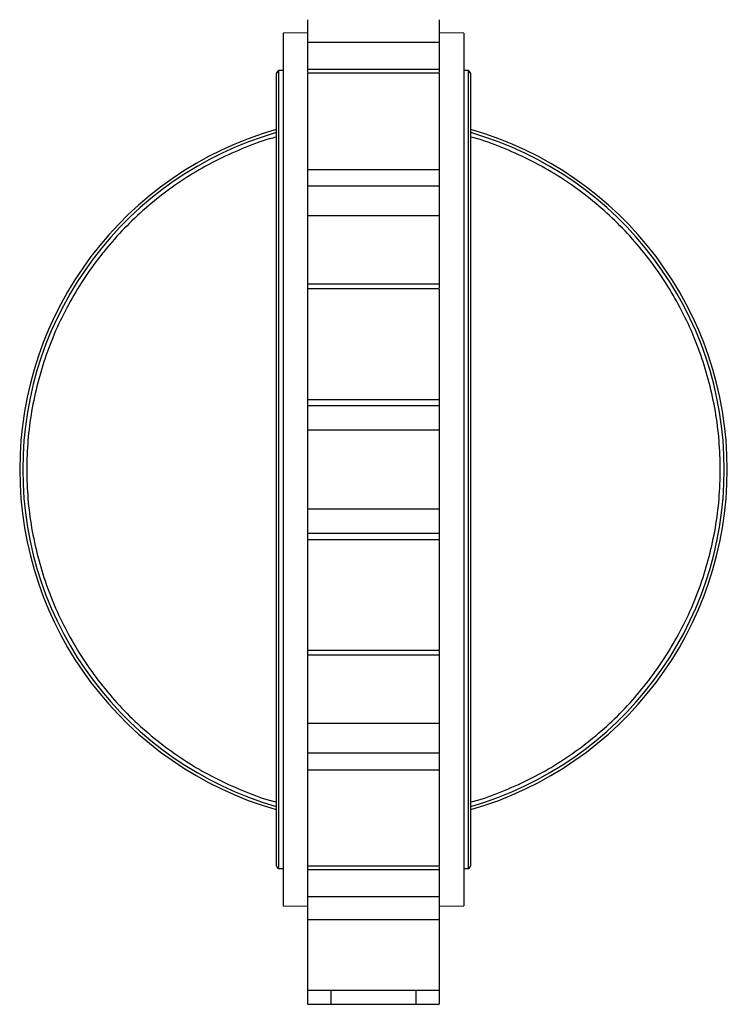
# Model space of a CAD drawing. Header units: millimetres. Extents: x 321 to 2529, y 215 to 2037.
# Tile 25 of 57: x 1496 to 1797, y 705 to 1125. Entities that reach past the tile are written whole.
import ezdxf

# ---------------------------------------------------------------- set-up
doc = ezdxf.new("R2010")
doc.units = ezdxf.units.MM

msp = doc.modelspace()

# ---------------------------------------------------------------- linework, layer by layer
at = {"color": 7, "linetype": 'Continuous', "lineweight": 25}
for p, q in [((1618.36, 1114.94), (1618.36, 1124.54)), ((1674.36, 1124.54), (1674.36, 1114.94)), ((1618.36, 1118.92), (1607.86, 1118.74)), ((1607.86, 1118.74), (1607.86, 746.74)), ((1684.86, 1118.74), (1674.36, 1118.92)), ((1684.86, 1118.74), (1684.86, 746.74)), ((1618.36, 1114.94), (1674.36, 1114.94)), ((1604.86, 1101.09), (1604.86, 764.39)), ((1607.86, 1102.84), (1605.86, 1102.84)), ((1605.86, 1102.84), (1605.86, 762.64)), ((1674.36, 1103.28), (1618.36, 1103.28)), ((1618.36, 1102.05), (1618.36, 1103.28)), ((1674.36, 1101.7), (1618.36, 1101.7)), ((1674.36, 1103.28), (1674.36, 1102.05)), ((1686.86, 1102.84), (1684.86, 1102.84)), ((1686.86, 762.64), (1686.86, 1102.84)), ((1687.86, 764.39), (1687.86, 1101.09)), ((1618.36, 1060.72), (1674.36, 1060.72)), ((1618.36, 1053.7), (1618.36, 1060.72)), ((1674.36, 1060.72), (1674.36, 1053.7)), ((1618.36, 1053.7), (1674.36, 1053.7)), ((1674.36, 1040.87), (1618.36, 1040.87)), ((1618.36, 1011.86), (1618.36, 1040.87)), ((1618.36, 1011.86), (1674.36, 1011.86)), ((1618.36, 1009.8), (1618.36, 1011.86)), ((1674.36, 1011.86), (1674.36, 1010.04)), ((1674.36, 1009.8), (1618.36, 1009.8)), ((1618.36, 962.61), (1618.36, 1009.8)), ((1618.36, 962.61), (1674.36, 962.61)), ((1618.36, 960.04), (1618.36, 962.61)), ((1674.36, 962.61), (1674.36, 960.04)), ((1618.36, 960.04), (1674.36, 960.04)), ((1618.36, 949.49), (1618.36, 960.04)), ((1674.36, 949.49), (1618.36, 949.49)), ((1618.36, 915.99), (1618.36, 949.49)), ((1618.36, 915.99), (1674.36, 915.99)), ((1618.36, 905.44), (1618.36, 915.99)), ((1674.36, 905.44), (1618.36, 905.44)), ((1618.36, 902.86), (1618.36, 905.44)), ((1618.36, 855.68), (1618.36, 902.86)), ((1618.36, 902.86), (1674.36, 902.86)), ((1674.36, 905.44), (1674.36, 902.86)), ((1618.36, 855.68), (1674.36, 855.68)), ((1618.36, 853.62), (1618.36, 855.68)), ((1674.36, 853.62), (1618.36, 853.62)), ((1618.36, 824.6), (1618.36, 853.62)), ((1674.36, 855.43), (1674.36, 853.62)), ((1618.36, 824.6), (1674.36, 824.6)), ((1618.36, 811.78), (1618.36, 824.6)), ((1674.36, 811.78), (1618.36, 811.78)), ((1618.36, 804.75), (1618.36, 811.78)), ((1674.36, 811.78), (1674.36, 804.75)), ((1618.36, 804.75), (1674.36, 804.75)), ((1618.36, 763.78), (1618.36, 804.75)), ((1605.86, 762.64), (1607.86, 762.64)), ((1618.36, 763.78), (1674.36, 763.78)), ((1618.36, 762.2), (1618.36, 763.78)), ((1618.36, 762.2), (1674.36, 762.2)), ((1618.36, 750.54), (1618.36, 762.2)), ((1674.36, 763.43), (1674.36, 762.2)), ((1684.86, 762.64), (1686.86, 762.64)), ((1674.36, 750.54), (1618.36, 750.54)), ((1618.36, 740.94), (1618.36, 750.54)), ((1674.36, 750.54), (1674.36, 740.94)), ((1607.86, 746.74), (1618.36, 746.55)), ((1674.36, 746.55), (1684.86, 746.74)), ((1618.36, 740.94), (1674.36, 740.94)), ((1618.36, 710.72), (1618.36, 740.94)), ((1618.36, 710.72), (1674.36, 710.72)), ((1618.36, 704.74), (1618.36, 710.72)), ((1628.36, 704.74), (1628.36, 710.72)), ((1664.36, 710.72), (1664.36, 704.74)), ((1674.36, 710.56), (1674.36, 704.74)), ((1618.36, 704.74), (1628.36, 704.74)), ((1628.36, 704.74), (1664.36, 704.74)), ((1664.36, 704.74), (1674.36, 704.74))]:
    msp.add_line(p, q, dxfattribs=at)
for centre, radius, start, end in [((1606.89, 1101.09), 2.03, 120.5102, 180), ((1685.83, 1101.09), 2.03, 0, 59.4898), ((1646.36, 932.74), 150.8, 105.9739, 254.0261), ((1646.36, 932.74), 149.51, 106.1153, 253.8847), ((1646.36, 932.74), 150.8, 285.9739, 74.0261), ((1646.36, 932.74), 149.51, 286.1153, 73.8847), ((1606.89, 764.39), 2.03, 180, 239.4898), ((1685.83, 764.39), 2.03, 300.5102, 0)]:
    msp.add_arc(centre, radius, start, end, dxfattribs=at)
for points, knots in [([(1618.36, 1103.28), (1618.36, 1103.33), (1618.36, 1103.42), (1618.36, 1103.58), (1618.36, 1103.74), (1618.36, 1103.91), (1618.36, 1104.19), (1618.36, 1104.61), (1618.36, 1105.19), (1618.36, 1105.84), (1618.36, 1106.78), (1618.36, 1108.09), (1618.36, 1109.52), (1618.36, 1110.69), (1618.36, 1111.57), (1618.36, 1112.45), (1618.36, 1113.21), (1618.36, 1113.86), (1618.36, 1114.4), (1618.36, 1114.76), (1618.36, 1114.94)], [0, 0, 0, 0, 0.023685, 0.047335, 0.070975, 0.09463, 0.118328, 0.180251, 0.242212, 0.306147, 0.37012, 0.500005, 0.62989, 0.693825, 0.757798, 0.819721, 0.881682, 0.921133, 0.960532, 1, 1, 1, 1]), ([(1674.36, 1114.94), (1674.36, 1114.83), (1674.36, 1114.62), (1674.36, 1114.3), (1674.36, 1113.97), (1674.36, 1113.64), (1674.36, 1113.14), (1674.36, 1112.45), (1674.36, 1111.57), (1674.36, 1110.7), (1674.36, 1109.52), (1674.36, 1108.09), (1674.36, 1106.78), (1674.36, 1105.84), (1674.36, 1105.19), (1674.36, 1104.61), (1674.36, 1104.15), (1674.36, 1103.79), (1674.36, 1103.52), (1674.36, 1103.36), (1674.36, 1103.28)], [0, 0, 0, 0, 0.0236855, 0.0473351, 0.0709747, 0.0946303, 0.1183278, 0.1802512, 0.2422116, 0.3061474, 0.3701198, 0.5000047, 0.6298897, 0.6938255, 0.7577978, 0.8197213, 0.8816817, 0.9211328, 0.9605322, 1, 1, 1, 1]), ([(1618.36, 1060.72), (1618.36, 1060.84), (1618.36, 1061.07), (1618.36, 1061.43), (1618.36, 1061.79), (1618.36, 1062.16), (1618.36, 1062.53), (1618.36, 1062.91), (1618.36, 1063.3), (1618.36, 1063.7), (1618.36, 1064.6), (1618.36, 1066.06), (1618.36, 1068.18), (1618.36, 1070.42), (1618.36, 1072.79), (1618.36, 1075.22), (1618.36, 1077.7), (1618.36, 1080.17), (1618.36, 1082.6), (1618.36, 1084.97), (1618.36, 1087.21), (1618.36, 1089.33), (1618.36, 1091.9), (1618.36, 1094.76), (1618.36, 1097.14), (1618.36, 1098.73), (1618.36, 1099.77), (1618.36, 1100.61), (1618.36, 1101.1), (1618.36, 1101.38), (1618.36, 1101.52), (1618.36, 1101.62), (1618.36, 1101.68), (1618.36, 1101.69), (1618.36, 1101.7)], [0, 0, 0, 0, 0.008649, 0.017286, 0.025913, 0.034536, 0.043157, 0.051781, 0.060409, 0.069047, 0.077698, 0.118861, 0.160034, 0.202913, 0.245802, 0.289593, 0.333394, 0.377185, 0.420986, 0.463866, 0.506754, 0.547917, 0.58909, 0.666681, 0.744272, 0.785435, 0.826607, 0.869486, 0.912375, 0.929927, 0.947435, 0.96493, 0.982442, 1, 1, 1, 1]), ([(1674.36, 1101.7), (1674.36, 1101.69), (1674.36, 1101.69), (1674.36, 1101.68), (1674.36, 1101.65), (1674.36, 1101.62), (1674.36, 1101.57), (1674.36, 1101.51), (1674.36, 1101.45), (1674.36, 1101.37), (1674.36, 1101.28), (1674.36, 1101.06), (1674.36, 1100.61), (1674.36, 1099.77), (1674.36, 1098.73), (1674.36, 1097.14), (1674.36, 1094.76), (1674.36, 1091.9), (1674.36, 1089.33), (1674.36, 1087.21), (1674.36, 1084.97), (1674.36, 1082.61), (1674.36, 1080.17), (1674.36, 1077.7), (1674.36, 1075.22), (1674.36, 1072.79), (1674.36, 1070.42), (1674.36, 1068.18), (1674.36, 1066.06), (1674.36, 1064.49), (1674.36, 1063.38), (1674.36, 1062.68), (1674.36, 1062.01), (1674.36, 1061.35), (1674.36, 1060.93), (1674.36, 1060.72)], [0, 0, 0, 0, 0.008784, 0.017553, 0.026311, 0.035062, 0.04381, 0.052558, 0.061311, 0.070071, 0.078843, 0.08763, 0.130509, 0.173397, 0.21456, 0.255733, 0.333323, 0.410914, 0.452077, 0.49325, 0.536129, 0.579017, 0.622809, 0.66661, 0.710401, 0.754202, 0.797081, 0.839969, 0.881132, 0.922305, 0.937863, 0.953391, 0.968909, 0.984439, 1, 1, 1, 1]), ([(1618.36, 1040.87), (1618.36, 1040.96), (1618.36, 1041.15), (1618.36, 1041.42), (1618.36, 1041.71), (1618.36, 1042), (1618.36, 1042.46), (1618.36, 1043.09), (1618.36, 1043.92), (1618.36, 1044.78), (1618.36, 1045.97), (1618.36, 1047.49), (1618.36, 1048.98), (1618.36, 1050.13), (1618.36, 1050.94), (1618.36, 1051.72), (1618.36, 1052.35), (1618.36, 1052.88), (1618.36, 1053.3), (1618.36, 1053.56), (1618.36, 1053.7)], [0, 0, 0, 0, 0.0236855, 0.0473351, 0.0709747, 0.0946303, 0.1183278, 0.1802512, 0.2422116, 0.3061474, 0.3701198, 0.5000047, 0.6298897, 0.6938255, 0.7577978, 0.8197213, 0.8816817, 0.9211328, 0.9605322, 1, 1, 1, 1]), ([(1674.36, 1053.7), (1674.36, 1053.62), (1674.36, 1053.46), (1674.36, 1053.21), (1674.36, 1052.96), (1674.36, 1052.7), (1674.36, 1052.29), (1674.36, 1051.72), (1674.36, 1050.94), (1674.36, 1050.13), (1674.36, 1048.98), (1674.36, 1047.49), (1674.36, 1045.97), (1674.36, 1044.78), (1674.36, 1043.92), (1674.36, 1043.09), (1674.36, 1042.39), (1674.36, 1041.81), (1674.36, 1041.33), (1674.36, 1041.02), (1674.36, 1040.87)], [0, 0, 0, 0, 0.023685, 0.047335, 0.070975, 0.09463, 0.118328, 0.180251, 0.242212, 0.306147, 0.37012, 0.500005, 0.62989, 0.693825, 0.757798, 0.819721, 0.881682, 0.921133, 0.960532, 1, 1, 1, 1]), ([(1674.36, 1040.87), (1674.36, 1040.49), (1674.36, 1039.73), (1674.36, 1038.57), (1674.36, 1037.42), (1674.36, 1036.25), (1674.36, 1035.08), (1674.36, 1033.91), (1674.36, 1032.73), (1674.36, 1031.54), (1674.36, 1030.35), (1674.36, 1029.15), (1674.36, 1027.95), (1674.36, 1026.45), (1674.36, 1024.66), (1674.36, 1022.56), (1674.36, 1020.45), (1674.36, 1018.32), (1674.36, 1016.18), (1674.36, 1014.03), (1674.36, 1012.58), (1674.36, 1011.86)], [0, 0, 0, 0, 0.041687, 0.083362, 0.125028, 0.166688, 0.208343, 0.249996, 0.29165, 0.333306, 0.374967, 0.416635, 0.458312, 0.500001, 0.571457, 0.642884, 0.714294, 0.785699, 0.857111, 0.928541, 1, 1, 1, 1]), ([(1674.36, 1009.69), (1674.36, 1009.69), (1674.36, 1009.7), (1674.36, 1008.65), (1674.36, 1006.72), (1674.36, 1003.96), (1674.36, 1000.5), (1674.36, 996.48), (1674.36, 992.05), (1674.36, 987.38), (1674.36, 982.64), (1674.36, 978.03), (1674.36, 973.72), (1674.36, 969.87), (1674.36, 966.64), (1674.36, 964.09), (1674.36, 963.11), (1674.36, 962.61)], [0, 0, 0, 0, 0.04547, 0.113651, 0.181831, 0.250012, 0.318193, 0.386374, 0.454554, 0.522735, 0.590916, 0.659096, 0.727277, 0.795458, 0.863639, 0.931819, 1, 1, 1, 1]), ([(1674.36, 960.04), (1674.36, 960.01), (1674.36, 959.95), (1674.36, 959.85), (1674.36, 959.74), (1674.36, 959.62), (1674.36, 959.41), (1674.36, 959.1), (1674.36, 958.64), (1674.36, 958.11), (1674.36, 957.3), (1674.36, 956.14), (1674.36, 954.82), (1674.36, 953.71), (1674.36, 952.86), (1674.36, 952), (1674.36, 951.25), (1674.36, 950.59), (1674.36, 950.04), (1674.36, 949.67), (1674.36, 949.49)], [0, 0, 0, 0, 0.023685, 0.047335, 0.070975, 0.09463, 0.118328, 0.180251, 0.242212, 0.306147, 0.37012, 0.500005, 0.62989, 0.693825, 0.757798, 0.819721, 0.881682, 0.921133, 0.960532, 1, 1, 1, 1]), ([(1674.36, 949.49), (1674.36, 949.03), (1674.36, 948.1), (1674.36, 946.7), (1674.36, 945.31), (1674.36, 943.91), (1674.36, 942.52), (1674.36, 941.12), (1674.36, 939.73), (1674.36, 938.33), (1674.36, 936.93), (1674.36, 935.54), (1674.36, 934.14), (1674.36, 932.41), (1674.36, 930.34), (1674.36, 927.95), (1674.36, 925.55), (1674.36, 923.16), (1674.36, 920.77), (1674.36, 918.37), (1674.36, 916.78), (1674.36, 915.99)], [0, 0, 0, 0, 0.041687, 0.083362, 0.125028, 0.166688, 0.208343, 0.249996, 0.29165, 0.333306, 0.374967, 0.416635, 0.458312, 0.500001, 0.571457, 0.642884, 0.714294, 0.785699, 0.857111, 0.928541, 1, 1, 1, 1]), ([(1674.36, 915.99), (1674.36, 915.88), (1674.36, 915.66), (1674.36, 915.33), (1674.36, 915), (1674.36, 914.66), (1674.36, 914.16), (1674.36, 913.47), (1674.36, 912.62), (1674.36, 911.77), (1674.36, 910.65), (1674.36, 909.34), (1674.36, 908.18), (1674.36, 907.37), (1674.36, 906.84), (1674.36, 906.38), (1674.36, 906.03), (1674.36, 905.77), (1674.36, 905.59), (1674.36, 905.49), (1674.36, 905.44)], [0, 0, 0, 0, 0.023685, 0.047335, 0.070975, 0.09463, 0.118328, 0.180251, 0.242212, 0.306147, 0.37012, 0.500005, 0.62989, 0.693825, 0.757798, 0.819721, 0.881682, 0.921133, 0.960532, 1, 1, 1, 1]), ([(1674.36, 902.86), (1674.36, 902.37), (1674.36, 901.38), (1674.36, 898.83), (1674.36, 895.61), (1674.36, 891.76), (1674.36, 887.45), (1674.36, 882.83), (1674.36, 878.1), (1674.36, 873.43), (1674.36, 869), (1674.36, 864.98), (1674.36, 861.52), (1674.36, 858.76), (1674.36, 856.83), (1674.36, 855.78), (1674.36, 855.78), (1674.36, 855.78)], [0, 0, 0, 0, 0.068181, 0.136361, 0.204542, 0.272723, 0.340904, 0.409084, 0.477265, 0.545446, 0.613626, 0.681807, 0.749988, 0.818169, 0.886349, 0.95453, 1, 1, 1, 1]), ([(1674.36, 853.62), (1674.36, 853.2), (1674.36, 852.35), (1674.36, 851.09), (1674.36, 849.83), (1674.36, 848.58), (1674.36, 847.34), (1674.36, 846.09), (1674.36, 844.85), (1674.36, 843.62), (1674.36, 842.39), (1674.36, 841.17), (1674.36, 839.95), (1674.36, 838.45), (1674.36, 836.67), (1674.36, 834.62), (1674.36, 832.58), (1674.36, 830.56), (1674.36, 828.56), (1674.36, 826.57), (1674.36, 825.26), (1674.36, 824.6)], [0, 0, 0, 0, 0.041687, 0.083362, 0.125028, 0.166688, 0.208343, 0.249996, 0.29165, 0.333306, 0.374967, 0.416635, 0.458312, 0.500001, 0.571457, 0.642884, 0.714294, 0.785699, 0.857111, 0.928541, 1, 1, 1, 1]), ([(1674.36, 824.6), (1674.36, 824.51), (1674.36, 824.33), (1674.36, 824.05), (1674.36, 823.77), (1674.36, 823.48), (1674.36, 823.02), (1674.36, 822.39), (1674.36, 821.56), (1674.36, 820.69), (1674.36, 819.5), (1674.36, 817.99), (1674.36, 816.49), (1674.36, 815.35), (1674.36, 814.53), (1674.36, 813.76), (1674.36, 813.12), (1674.36, 812.6), (1674.36, 812.18), (1674.36, 811.91), (1674.36, 811.78)], [0, 0, 0, 0, 0.023685, 0.047335, 0.070975, 0.09463, 0.118328, 0.180251, 0.242212, 0.306147, 0.37012, 0.500005, 0.62989, 0.693825, 0.757798, 0.819721, 0.881682, 0.921133, 0.960532, 1, 1, 1, 1]), ([(1674.36, 804.75), (1674.36, 804.64), (1674.36, 804.4), (1674.36, 804.05), (1674.36, 803.69), (1674.36, 803.32), (1674.36, 802.94), (1674.36, 802.56), (1674.36, 802.18), (1674.36, 801.78), (1674.36, 800.88), (1674.36, 799.42), (1674.36, 797.3), (1674.36, 795.06), (1674.36, 792.69), (1674.36, 790.26), (1674.36, 787.78), (1674.36, 785.31), (1674.36, 782.87), (1674.36, 780.51), (1674.36, 778.26), (1674.36, 776.14), (1674.36, 773.58), (1674.36, 770.72), (1674.36, 768.34), (1674.36, 766.75), (1674.36, 765.71), (1674.36, 764.87), (1674.36, 764.37), (1674.36, 764.1), (1674.36, 763.96), (1674.36, 763.86), (1674.36, 763.79), (1674.36, 763.79), (1674.36, 763.78)], [0, 0, 0, 0, 0.0086489, 0.0172855, 0.0259134, 0.0345362, 0.0431574, 0.0517806, 0.0604095, 0.0690475, 0.0776982, 0.1188615, 0.160034, 0.2029131, 0.2458015, 0.289593, 0.333394, 0.3771855, 0.4209865, 0.4638656, 0.506754, 0.5479172, 0.5890898, 0.6666807, 0.7442715, 0.7854348, 0.8266073, 0.8694864, 0.9123748, 0.9299268, 0.9474353, 0.9649304, 0.982442, 1, 1, 1, 1]), ([(1674.36, 762.2), (1674.36, 762.15), (1674.36, 762.06), (1674.36, 761.9), (1674.36, 761.74), (1674.36, 761.56), (1674.36, 761.28), (1674.36, 760.87), (1674.36, 760.29), (1674.36, 759.64), (1674.36, 758.69), (1674.36, 757.38), (1674.36, 755.96), (1674.36, 754.78), (1674.36, 753.9), (1674.36, 753.03), (1674.36, 752.27), (1674.36, 751.62), (1674.36, 751.07), (1674.36, 750.72), (1674.36, 750.54)], [0, 0, 0, 0, 0.023685, 0.047335, 0.070975, 0.09463, 0.118328, 0.180251, 0.242212, 0.306147, 0.37012, 0.500005, 0.62989, 0.693825, 0.757798, 0.819721, 0.881682, 0.921133, 0.960532, 1, 1, 1, 1]), ([(1674.36, 740.94), (1674.36, 739.83), (1674.36, 737.62), (1674.36, 734.21), (1674.36, 730.82), (1674.36, 727.51), (1674.36, 724.35), (1674.36, 721.38), (1674.36, 718.69), (1674.36, 716.32), (1674.36, 714.31), (1674.36, 712.71), (1674.36, 711.56), (1674.36, 710.85), (1674.36, 710.77), (1674.36, 710.73)], [0, 0, 0, 0, 0.077202, 0.154405, 0.231607, 0.30881, 0.386012, 0.463215, 0.540417, 0.617619, 0.694822, 0.772024, 0.849227, 0.926429, 1, 1, 1, 1])]:
    msp.add_open_spline(points, degree=3, knots=knots, dxfattribs=at)
at = {"color": 8, "linetype": 'Continuous', "lineweight": 25}
for points in [[(1604.86, 1074.49), (1603.88, 1074.23), (1598.87, 1072.92), (1590.15, 1069.56), (1578.8, 1064.4), (1567.95, 1058.22), (1557.65, 1051.18), (1547.99, 1043.28), (1539.02, 1034.6), (1530.82, 1025.19), (1523.44, 1015.13), (1516.94, 1004.48), (1511.35, 993.32), (1506.73, 981.73), (1503.1, 969.79), (1500.48, 957.59), (1498.91, 945.21), (1498.38, 932.74), (1498.91, 920.27), (1500.48, 907.89), (1503.1, 895.69), (1506.73, 883.75), (1511.35, 872.16), (1516.94, 861), (1523.44, 850.35), (1530.82, 840.28), (1539.02, 830.88), (1547.99, 822.19), (1557.65, 814.3), (1567.95, 807.25), (1578.79, 801.07), (1590.15, 795.91), (1598.87, 792.55), (1603.88, 791.24), (1604.86, 790.98)], [(1687.86, 790.99), (1688.84, 791.24), (1693.84, 792.55), (1702.57, 795.91), (1713.92, 801.07), (1724.77, 807.25), (1735.07, 814.3), (1744.73, 822.2), (1753.69, 830.88), (1761.9, 840.28), (1769.27, 850.35), (1775.78, 861), (1781.36, 872.16), (1785.99, 883.75), (1789.62, 895.69), (1792.23, 907.89), (1793.81, 920.27), (1794.33, 932.74), (1793.81, 945.21), (1792.23, 957.59), (1789.62, 969.79), (1785.99, 981.73), (1781.37, 993.32), (1775.78, 1004.48), (1769.28, 1015.13), (1761.9, 1025.19), (1753.7, 1034.6), (1744.73, 1043.28), (1735.07, 1051.18), (1724.77, 1058.23), (1713.92, 1064.41), (1702.57, 1069.57), (1693.84, 1072.93), (1688.84, 1074.24), (1687.86, 1074.49)]]:
    msp.add_open_spline(points, degree=3, knots=[0, 0, 0, 0, 0.008016, 0.040814, 0.073613, 0.106411, 0.13921, 0.172008, 0.204807, 0.237606, 0.270405, 0.303203, 0.336002, 0.368801, 0.4016, 0.434399, 0.467197, 0.499996, 0.532795, 0.565594, 0.598393, 0.631192, 0.663991, 0.69679, 0.72959, 0.762389, 0.795188, 0.827987, 0.860786, 0.893585, 0.926385, 0.959184, 0.991983, 1, 1, 1, 1], dxfattribs=at)

doc.saveas('drawing.dxf')
